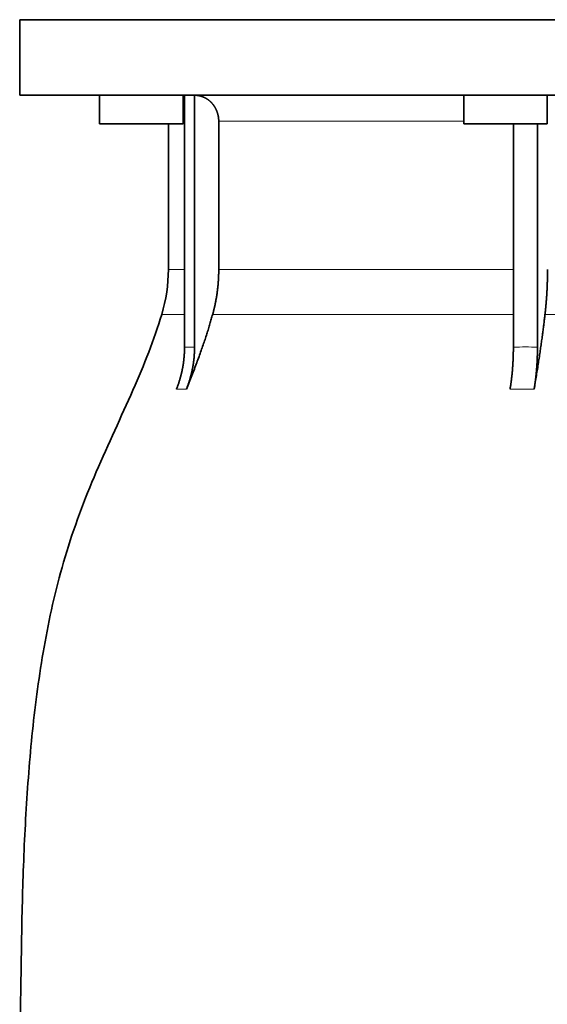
# Model space of a CAD drawing. Header units: millimetres. Extents: x 481 to 1373, y -1380 to 1448.
# Tile 24 of 28: x 997 to 1098, y 716 to 905. Entities that reach past the tile are written whole.
import ezdxf

# ---------------------------------------------------------------- set-up
doc = ezdxf.new("R2010")
doc.units = ezdxf.units.MM
doc.layers.add('VSI344-454_FLANG', color=7, linetype='Continuous')
doc.layers.add('VSI344-454_TESTA', color=7, linetype='Continuous')

# ---------------------------------------------------------------- blocks, each defined once
blk = doc.blocks.new('SE3')
at = {"layer": 'VSI344-454_FLANG', "color": 7, "linetype": 'Continuous', "lineweight": 35}
blk.add_line((1279.22, 905.05), (997.27, 905.05), dxfattribs=at)
at = {"layer": 'VSI344-454_TESTA', "color": 7, "linetype": 'Continuous', "lineweight": 35}
for p, q in [((997.27, 905.05), (1279.22, 905.05)), ((997.27, 905.05), (997.27, 890.55)), ((1279.22, 890.55), (997.27, 890.55)), ((1012.59, 890.55), (1012.59, 885.05)), ((1028.59, 885.05), (1028.59, 890.55)), ((1028.87, 890.55), (1028.87, 842.2)), ((1030.79, 890.55), (1030.79, 842.2)), ((1082.41, 890.55), (1082.41, 885.05)), ((1098.41, 885.05), (1098.41, 890.55)), ((1028.59, 885.05), (1012.59, 885.05)), ((1025.77, 885.05), (1025.77, 857.11)), ((1035.43, 885.55), (1035.43, 857.11)), ((1082.41, 885.05), (1098.41, 885.05)), ((1091.92, 885.05), (1091.92, 842.2)), ((1096.54, 885.05), (1096.54, 842.2))]:
    blk.add_line(p, q, dxfattribs=at)
at = {"layer": 'VSI344-454_TESTA', "color": 4, "linetype": 'Continuous', "lineweight": 9}
for p, q in [((1028.74, 885.55), (1028.59, 885.55)), ((1082.41, 885.55), (1035.43, 885.55)), ((1028.74, 857.11), (1025.77, 857.11)), ((1035.43, 857.11), (1091.92, 857.11)), ((1024.51, 848.5), (1028.75, 848.5)), ((1034.27, 848.5), (1091.92, 848.5)), ((1097.98, 848.5), (1117.96, 848.5)), ((1028.87, 842.2), (1030.79, 842.2)), ((1027.31, 834.14), (1029.22, 834.14)), ((1091.28, 834.14), (1095.9, 834.14))]:
    blk.add_line(p, q, dxfattribs=at)
at = {"layer": 'VSI344-454_TESTA', "color": 7, "linetype": 'Continuous', "lineweight": 35}
blk.add_arc((995.77, 857.11), 30, 343.3164, 0, dxfattribs=at)
for points, degree, knots in [([(1035.43, 885.55), (1035.43, 886.51), (1035.1, 887.41), (1034.93, 887.86), (1034.69, 888.26), (1034.45, 888.66), (1034.15, 889), (1033.54, 889.69), (1032.74, 890.09), (1032.3, 890.31), (1031.84, 890.42), (1031.33, 890.55), (1030.8, 890.55)], 2, [0, 0, 0, 0.25, 0.25, 0.375, 0.375, 0.5, 0.5, 0.75, 0.75, 0.875, 0.875, 1, 1, 1]), ([(1034.27, 848.5), (1034.85, 850.6), (1035.14, 852.76), (1035.43, 854.93), (1035.43, 857.11)], 2, [0, 0, 0, 0.5, 0.5, 1, 1, 1]), ([(1097.98, 848.5), (1098.22, 850.6), (1098.35, 852.76), (1098.47, 854.93), (1098.47, 857.11)], 2, [0, 0, 0, 0.5, 0.5, 1, 1, 1]), ([(1024.51, 848.5), (1023.05, 843.63), (1019.09, 833.79), (1011.83, 818.63), (1005.65, 802.28), (1001.9, 785.75), (999.68, 769.61), (998.43, 753.64), (997.76, 737.76), (997.56, 723.98), (997.42, 715.43), (997.42, 712.08)], 3, [0, 0, 0, 0, 0.117079, 0.240569, 0.360617, 0.476421, 0.590288, 0.703407, 0.816259, 0.929029, 1, 1, 1, 1]), ([(1034.27, 848.5), (1034.18, 848.21), (1034.01, 847.6), (1033.74, 846.68), (1033.45, 845.72), (1033.14, 844.73), (1032.8, 843.7), (1032.44, 842.63), (1032.05, 841.53), (1031.65, 840.39), (1031.21, 839.21), (1030.75, 838), (1030.27, 836.75), (1029.76, 835.45), (1029.4, 834.58), (1029.22, 834.14)], 3, [0, 0, 0, 0, 0.060224, 0.123108, 0.18868, 0.256969, 0.328008, 0.401832, 0.478479, 0.557988, 0.640402, 0.725764, 0.814119, 0.905515, 1, 1, 1, 1]), ([(1097.98, 848.5), (1097.95, 848.21), (1097.88, 847.6), (1097.77, 846.68), (1097.65, 845.72), (1097.52, 844.73), (1097.38, 843.7), (1097.23, 842.63), (1097.07, 841.53), (1096.9, 840.39), (1096.72, 839.21), (1096.53, 838), (1096.33, 836.75), (1096.12, 835.45), (1095.97, 834.58), (1095.9, 834.14)], 3, [0, 0, 0, 0, 0.060219, 0.1231, 0.188668, 0.256955, 0.327993, 0.401816, 0.478463, 0.557973, 0.640388, 0.725752, 0.814111, 0.90551, 1, 1, 1, 1]), ([(1027.31, 834.14), (1028.08, 836.04), (1028.48, 838.08), (1028.87, 840.12), (1028.87, 842.2)], 2, [0, 0, 0, 0.500137, 0.500137, 1, 1, 1]), ([(1030.79, 842.2), (1030.79, 840.12), (1030.39, 838.08), (1030, 836.05), (1029.22, 834.14)], 2, [0, 0, 0, 0.499854, 0.499854, 1, 1, 1]), ([(1091.28, 834.14), (1091.6, 836.04), (1091.76, 838.08), (1091.92, 840.12), (1091.92, 842.2)], 2, [0, 0, 0, 0.500132, 0.500132, 1, 1, 1]), ([(1096.54, 842.2), (1096.54, 840.12), (1096.38, 838.08), (1096.22, 836.05), (1095.9, 834.14)], 2, [0, 0, 0, 0.499868, 0.499868, 1, 1, 1])]:
    blk.add_open_spline(points, degree=degree, knots=knots, dxfattribs=at)
at = {"layer": 'VSI344-454_TESTA', "color": 4, "linetype": 'Continuous', "lineweight": 9}
blk.add_open_spline([(1091.92, 842.2), (1091.92, 842.2), (1091.92, 842.2), (1091.92, 842.2), (1092.7, 842.23), (1094.25, 842.27), (1095.78, 842.23), (1096.54, 842.2), (1096.54, 842.2), (1096.54, 842.2), (1096.54, 842.2)], degree=3, knots=[0, 0, 0, 0, 0.000018, 0.000018, 0.000018, 0.5, 0.999982, 0.999982, 0.999982, 1, 1, 1, 1], dxfattribs=at)

msp = doc.modelspace()

# ---------------------------------------------------------------- block references
msp.add_blockref('SE3', (0, 0))

doc.saveas('drawing.dxf')
